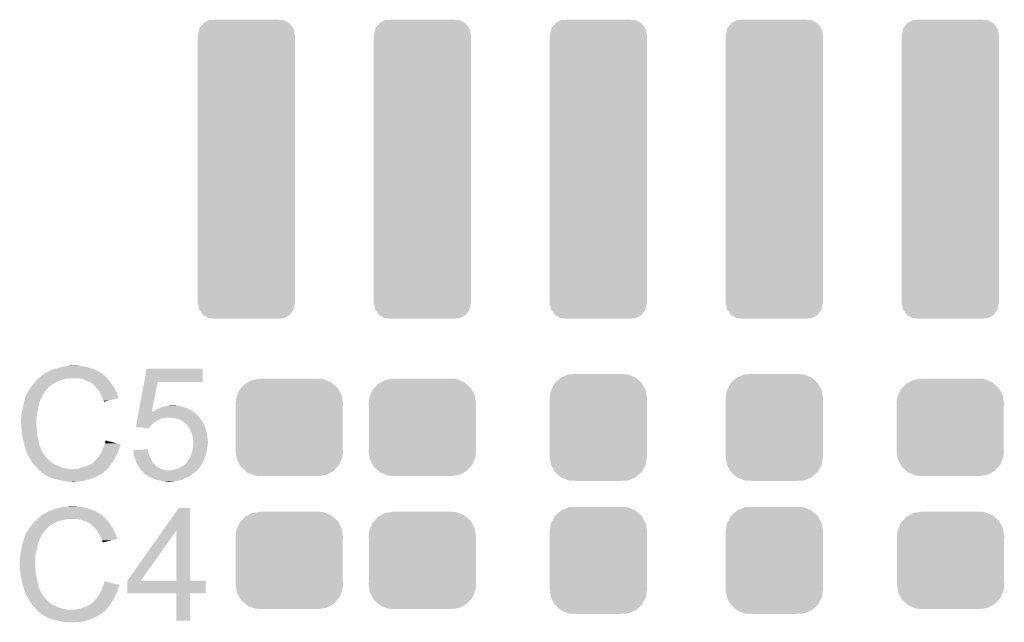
# Model space of a CAD drawing. Extents: x -1.3 to 24.2, y -3.9 to 53.4.
# Tile 19 of 34: x 5.3 to 12.5, y 19.1 to 23.5. Entities that reach past the tile are written whole.
import ezdxf

# ---------------------------------------------------------------- set-up
doc = ezdxf.new("R2010")
doc.units = 0
doc.layers.get('0').update_dxf_attribs({"linetype": 'CONTINUOUS'})
doc.layers.add('HALL_CURRENT_23_CLICK_V101_GTO', color=14, linetype='CONTINUOUS')
doc.layers.add('HALL_CURRENT_23_CLICK_V101_GTS', color=12, linetype='CONTINUOUS')

# ---------------------------------------------------------------- blocks, each defined once
blk = doc.blocks.new('CUSTOM_63')
for points in [[(-0.360486, 0.26887), (-0.34504, 0.286174), (0.357822, 0.26887), (0.348152, 0.286174)], [(-0.34504, 0.286174), (-0.320744, 0.31339), (0.348152, 0.286174), (0.317222, 0.31339)], [(-0.320744, 0.31339), (-0.298526, 0.325596), (0.317222, 0.31339), (0.30335, 0.325596)], [(-0.298526, 0.325596), (-0.268438, 0.342124), (0.30335, 0.325596), (0.2622, 0.342124)], [(-0.268438, 0.342124), (-0.233628, 0.347838), (0.2622, 0.342124), (0.247972, 0.347838)], [(-0.233628, 0.347838), (-0.20955, 0.35179), (0.247972, 0.347838), (0.20955, 0.35179)], [(-0.38735, 0.17526), (-0.383124, 0.213652), (0.38735, 0.17526), (0.380766, 0.213652)], [(-0.383124, 0.213652), (-0.37475, 0.234078), (0.380766, 0.213652), (0.377262, 0.234078)], [(-0.37475, 0.234078), (-0.360486, 0.26887), (0.377262, 0.234078), (0.357822, 0.26887)], [(-0.38608, 0.154124), (-0.38735, 0.17526), (0.38608, 0.154124), (0.38735, 0.17526)], [(-0.38608, -0.154124), (-0.38608, 0.154124), (0.38608, -0.154124), (0.38608, 0.154124)], [(-0.38735, -0.17526), (-0.38608, -0.154124), (0.38735, -0.17526), (0.38608, -0.154124)], [(-0.380764, -0.213652), (-0.38735, -0.17526), (0.383124, -0.213652), (0.38735, -0.17526)], [(-0.377262, -0.234078), (-0.380764, -0.213652), (0.374748, -0.234078), (0.383124, -0.213652)], [(-0.35782, -0.26887), (-0.377262, -0.234078), (0.360486, -0.26887), (0.374748, -0.234078)], [(-0.348152, -0.286174), (-0.35782, -0.26887), (0.345038, -0.286174), (0.360486, -0.26887)], [(-0.31722, -0.31339), (-0.348152, -0.286174), (0.320744, -0.31339), (0.345038, -0.286174)], [(-0.30335, -0.325596), (-0.31722, -0.31339), (0.298524, -0.325596), (0.320744, -0.31339)], [(-0.262198, -0.342124), (-0.30335, -0.325596), (0.268438, -0.342124), (0.298524, -0.325596)], [(-0.247972, -0.347838), (-0.262198, -0.342124), (0.233626, -0.347838), (0.268438, -0.342124)], [(-0.20955, -0.35179), (-0.247972, -0.347838), (0.20955, -0.35179), (0.233626, -0.347838)]]:
    blk.add_solid(points)
blk = doc.blocks.new('CUSTOM_67')
for points in [[(-0.310578, 1.054244), (-0.269296, 1.07641), (0.310386, 1.054244), (0.269478, 1.07641)], [(-0.269296, 1.07641), (-0.269072, 1.07653), (0.269478, 1.07641), (0.267638, 1.07653)], [(-0.269072, 1.07653), (-0.222056, 1.0795), (0.267638, 1.07653), (0.222056, 1.0795)], [(-0.34925, 0.97028), (-0.339114, 1.016306), (0.34925, 0.97028), (0.339204, 1.016306)], [(-0.339114, 1.016306), (-0.339028, 1.016694), (0.339204, 1.016306), (0.338914, 1.016694)], [(-0.339028, 1.016694), (-0.31079, 1.053966), (0.338914, 1.016694), (0.310898, 1.053966)], [(-0.31079, 1.053966), (-0.310578, 1.054244), (0.310898, 1.053966), (0.310386, 1.054244)], [(-0.35052, -0.97028), (-0.35052, 0.97028), (0.35052, -0.97028), (0.35052, 0.97028)], [(-0.339204, -1.016306), (-0.34925, -0.97028), (0.339112, -1.016306), (0.34925, -0.97028)], [(-0.338912, -1.016692), (-0.339204, -1.016306), (0.339028, -1.016692), (0.339112, -1.016306)], [(-0.3109, -1.053964), (-0.338912, -1.016692), (0.310788, -1.053964), (0.339028, -1.016692)], [(-0.310386, -1.054242), (-0.3109, -1.053964), (0.310578, -1.054242), (0.310788, -1.053964)], [(-0.26948, -1.07641), (-0.310386, -1.054242), (0.26929, -1.07641), (0.310578, -1.054242)], [(-0.267668, -1.076528), (-0.26948, -1.07641), (0.269072, -1.076528), (0.26929, -1.07641)], [(-0.222056, -1.0795), (-0.267668, -1.076528), (0.222056, -1.0795), (0.269072, -1.076528)]]:
    blk.add_solid(points)
blk = doc.blocks.new('CUSTOM_68')
for points in [[(-0.312264, 0.321732), (-0.26893, 0.360448), (0.312592, 0.321732), (0.268592, 0.360448)], [(-0.26893, 0.360448), (-0.267216, 0.361152), (0.268592, 0.360448), (0.26779, 0.361152)], [(-0.267216, 0.361152), (-0.213724, 0.383108), (0.26779, 0.361152), (0.21312, 0.383108)], [(-0.213724, 0.383108), (-0.20803, 0.383392), (0.21312, 0.383108), (0.212412, 0.383392)], [(-0.20803, 0.383392), (-0.154122, 0.38608), (0.212412, 0.383392), (0.154132, 0.38608)], [(-0.341452, 0.269636), (-0.313432, 0.320688), (0.341702, 0.269636), (0.313176, 0.320688)], [(-0.313432, 0.320688), (-0.312264, 0.321732), (0.313176, 0.320688), (0.312592, 0.321732)], [(-0.35179, 0.21082), (-0.342144, 0.268372), (0.35179, 0.21082), (0.34192, 0.268372)], [(-0.342144, 0.268372), (-0.341452, 0.269636), (0.34192, 0.268372), (0.341702, 0.269636)], [(-0.35179, 0.20955), (-0.35179, 0.21082), (0.35179, 0.20955), (0.35179, 0.21082)], [(-0.35179, -0.20955), (-0.35179, 0.20955), (0.35179, -0.20955), (0.35179, 0.20955)], [(-0.35179, -0.21082), (-0.35179, -0.20955), (0.35179, -0.21082), (0.35179, -0.20955)], [(-0.34192, -0.268358), (-0.35179, -0.21082), (0.342148, -0.268358), (0.35179, -0.21082)], [(-0.341702, -0.269636), (-0.34192, -0.268358), (0.341446, -0.269636), (0.342148, -0.268358)], [(-0.313184, -0.320676), (-0.341702, -0.269636), (0.31344, -0.320676), (0.341446, -0.269636)], [(-0.312594, -0.321732), (-0.313184, -0.320676), (0.312258, -0.321732), (0.31344, -0.320676)], [(-0.268602, -0.36044), (-0.312594, -0.321732), (0.26894, -0.36044), (0.312258, -0.321732)], [(-0.267792, -0.361154), (-0.268602, -0.36044), (0.2672, -0.361154), (0.26894, -0.36044)], [(-0.213136, -0.383104), (-0.267792, -0.361154), (0.213734, -0.383104), (0.2672, -0.361154)], [(-0.212414, -0.383394), (-0.213136, -0.383104), (0.207926, -0.383394), (0.213734, -0.383104)], [(-0.154122, -0.38608), (-0.212414, -0.383394), (0.154132, -0.38608), (0.207926, -0.383394)]]:
    blk.add_solid(points)

msp = doc.modelspace()

# ---------------------------------------------------------------- linework, layer by layer
at = {"layer": 'HALL_CURRENT_23_CLICK_V101_GTO'}
for points in [[(5.57784, 20.96008), (5.59689, 20.9677), (5.89788, 20.96008), (5.880102, 20.9677)], [(5.59689, 20.9677), (5.603242, 20.97024), (5.880102, 20.9677), (5.871212, 20.97024)], [(5.603242, 20.97024), (5.618482, 20.972782), (5.871212, 20.97024), (5.862314, 20.972782)], [(5.618482, 20.972782), (5.63372, 20.977858), (5.862314, 20.972782), (5.844548, 20.977858)], [(5.63372, 20.977858), (5.633728, 20.97786), (5.844548, 20.977858), (5.84454, 20.97786)], [(5.633728, 20.97786), (5.66674, 20.98548), (5.84454, 20.97786), (5.81406, 20.98548)], [(5.66674, 20.98548), (5.68452, 20.98802), (5.81406, 20.98548), (5.79882, 20.98802)], [(5.68452, 20.98802), (5.7023, 20.99056), (5.79882, 20.98802), (5.786122, 20.99056)], [(5.7023, 20.99056), (5.742938, 20.9931), (5.773422, 20.99056), (5.760718, 20.9931)], [(6.248058, 20.87372), (6.266192, 20.970218), (6.670018, 20.87372), (6.67004, 20.970218)], [(6.266192, 20.970218), (6.266198, 20.97024), (6.67004, 20.970218), (6.266198, 20.97024)], [(5.46862, 20.88388), (5.47624, 20.8915), (5.63372, 20.88388), (5.65912, 20.8915)], [(5.47624, 20.8915), (5.48132, 20.89658), (5.65912, 20.8915), (5.684522, 20.89658)], [(5.48132, 20.89658), (5.48386, 20.89912), (5.684522, 20.89658), (5.707378, 20.89912)], [(5.48386, 20.89912), (5.486398, 20.901658), (5.707378, 20.89912), (5.714998, 20.901658)], [(5.486398, 20.901658), (5.4864, 20.90166), (5.714998, 20.901658), (5.768338, 20.90166)], [(5.4864, 20.90166), (5.492606, 20.906738), (5.980432, 20.90166), (5.976622, 20.906738)], [(5.492606, 20.906738), (5.501922, 20.91436), (5.976622, 20.906738), (5.966462, 20.91436)], [(5.501922, 20.91436), (5.51434, 20.92452), (5.966462, 20.91436), (5.956302, 20.92452)], [(5.51434, 20.92452), (5.52195, 20.929594), (5.956302, 20.92452), (5.951226, 20.929594)], [(5.52195, 20.929594), (5.52196, 20.9296), (5.951226, 20.929594), (5.948686, 20.9296)], [(5.52196, 20.9296), (5.525766, 20.932138), (5.948686, 20.9296), (5.946142, 20.932138)], [(5.525766, 20.932138), (5.544822, 20.94484), (5.946142, 20.932138), (5.92709, 20.94484)], [(5.544822, 20.94484), (5.560054, 20.952458), (5.92709, 20.94484), (5.915662, 20.952458)], [(5.560054, 20.952458), (5.560062, 20.952462), (5.915662, 20.952458), (5.915654, 20.952462)], [(5.560062, 20.952462), (5.570224, 20.955002), (5.915654, 20.952462), (5.909728, 20.955002)], [(5.570224, 20.955002), (5.57784, 20.96008), (5.909728, 20.955002), (5.89788, 20.96008)], [(5.79628, 20.89658), (5.768338, 20.90166), (5.984242, 20.89658), (5.980432, 20.90166)], [(5.81914, 20.88896), (5.79628, 20.89658), (5.989958, 20.88896), (5.984242, 20.89658)], [(5.41782, 20.815304), (5.420362, 20.822922), (5.538654, 20.815304), (5.545184, 20.822922)], [(5.420362, 20.822922), (5.422264, 20.82546), (5.545184, 20.822922), (5.54736, 20.82546)], [(5.422264, 20.82546), (5.43179, 20.83816), (5.54736, 20.82546), (5.56006, 20.83816)], [(5.43179, 20.83816), (5.43941, 20.84832), (5.56006, 20.83816), (5.57276, 20.84832)], [(5.43941, 20.84832), (5.443216, 20.853396), (5.57276, 20.84832), (5.580372, 20.853396)], [(5.443216, 20.853396), (5.44322, 20.8534), (5.580372, 20.853396), (5.580372, 20.8534)], [(5.44322, 20.8534), (5.445234, 20.855918), (5.580372, 20.8534), (5.58038, 20.855918)], [(5.445234, 20.855918), (5.445252, 20.85594), (5.58038, 20.855918), (5.582916, 20.85594)], [(5.445252, 20.85594), (5.457442, 20.871178), (5.582916, 20.85594), (5.605778, 20.871178)], [(5.457442, 20.871178), (5.46354, 20.8788), (5.605778, 20.871178), (5.622544, 20.8788)], [(5.46354, 20.8788), (5.46862, 20.88388), (5.622544, 20.8788), (5.63372, 20.88388)], [(5.825068, 20.88642), (5.81914, 20.88896), (5.991862, 20.88642), (5.989958, 20.88896)], [(5.848774, 20.87626), (5.825068, 20.88642), (6.00202, 20.87626), (5.991862, 20.88642)], [(5.8547, 20.87372), (5.848774, 20.87626), (6.003714, 20.87372), (6.00202, 20.87626)], [(5.864858, 20.86864), (5.8547, 20.87372), (6.0071, 20.86864), (6.003714, 20.87372)], [(5.87248, 20.86356), (5.864858, 20.86864), (6.010488, 20.86356), (6.0071, 20.86864)], [(5.892802, 20.84324), (5.87248, 20.86356), (6.024034, 20.84324), (6.010488, 20.86356)], [(5.903916, 20.830538), (5.892802, 20.84324), (6.0325, 20.830538), (6.024034, 20.84324)], [(5.91058, 20.82292), (5.903916, 20.830538), (6.03631, 20.82292), (6.0325, 20.830538)], [(5.916294, 20.815302), (5.91058, 20.82292), (6.04012, 20.815302), (6.03631, 20.82292)], [(6.207964, 20.66036), (6.248056, 20.873702), (6.302784, 20.66036), (6.344916, 20.873702)], [(6.248056, 20.873702), (6.248058, 20.87372), (6.344916, 20.873702), (6.670018, 20.87372)], [(5.382428, 20.736556), (5.38988, 20.7645), (5.49402, 20.736556), (5.507992, 20.7645)], [(5.38988, 20.7645), (5.40131, 20.78736), (5.507992, 20.7645), (5.519422, 20.78736)], [(5.40131, 20.78736), (5.41147, 20.807678), (5.519422, 20.78736), (5.53212, 20.807678)], [(5.41147, 20.807678), (5.412742, 20.81022), (5.53212, 20.807678), (5.534298, 20.81022)], [(5.412742, 20.81022), (5.41782, 20.815304), (5.534298, 20.81022), (5.538654, 20.815304)], [(5.925818, 20.8026), (5.916294, 20.815302), (6.047378, 20.8026), (6.04012, 20.815302)], [(5.928362, 20.797516), (5.925818, 20.8026), (6.050282, 20.797516), (6.047378, 20.8026)], [(5.938522, 20.777198), (5.928362, 20.797516), (6.055362, 20.777198), (6.050282, 20.797516)], [(5.94614, 20.76196), (5.938522, 20.777198), (6.061056, 20.76196), (6.055362, 20.777198)], [(5.947836, 20.756874), (5.94614, 20.76196), (6.062956, 20.756874), (6.061056, 20.76196)], [(5.95376, 20.739104), (5.947836, 20.756874), (5.990018, 20.739104), (6.062956, 20.756874)], [(5.36448, 20.65528), (5.3721, 20.6883), (5.477254, 20.65528), (5.483858, 20.6883)], [(5.3721, 20.688302), (5.376162, 20.708618), (5.48386, 20.688302), (5.4864, 20.708618)], [(5.3721, 20.6883), (5.3721, 20.688302), (5.483858, 20.6883), (5.48386, 20.688302)], [(5.376162, 20.708618), (5.37921, 20.723858), (5.4864, 20.708618), (5.491478, 20.723858)], [(5.37921, 20.723858), (5.37972, 20.7264), (5.491478, 20.723858), (5.491478, 20.7264)], [(5.37972, 20.7264), (5.380394, 20.728934), (5.491478, 20.7264), (5.49148, 20.728934)], [(5.380394, 20.728934), (5.381072, 20.731474), (5.49148, 20.728934), (5.494014, 20.731474)], [(5.381072, 20.731474), (5.382428, 20.736556), (5.494014, 20.731474), (5.49402, 20.736556)], [(5.958834, 20.734026), (5.95376, 20.739104), (5.969174, 20.734026), (5.990018, 20.739104)], [(5.95884, 20.731508), (5.958834, 20.734026), (5.95884, 20.731508), (5.969174, 20.734026)], [(6.338566, 20.675598), (6.347462, 20.68068), (6.576062, 20.675598), (6.5659, 20.68068)], [(6.347462, 20.68068), (6.353174, 20.68322), (6.5659, 20.68068), (6.56082, 20.68322)], [(6.353174, 20.68322), (6.364602, 20.6883), (6.56082, 20.68322), (6.54558, 20.6883)], [(6.364602, 20.6883), (6.37032, 20.690842), (6.54558, 20.6883), (6.536262, 20.690842)], [(6.37032, 20.690842), (6.387256, 20.695922), (6.536262, 20.690842), (6.51764, 20.695922)], [(6.387256, 20.695922), (6.39572, 20.69846), (6.51764, 20.695922), (6.510024, 20.69846)], [(6.39572, 20.69846), (6.41096, 20.701), (6.510024, 20.69846), (6.502398, 20.701)], [(6.41096, 20.701), (6.4262, 20.70354), (6.502398, 20.701), (6.492242, 20.70354)], [(6.4262, 20.70354), (6.438902, 20.70608), (6.482082, 20.70354), (6.471922, 20.70608)], [(5.3594, 20.612102), (5.36194, 20.624802), (5.47139, 20.612102), (5.472544, 20.624802)], [(5.3594, 20.60956), (5.3594, 20.612102), (5.47116, 20.60956), (5.47139, 20.612102)], [(5.3594, 20.579082), (5.3594, 20.60956), (5.46862, 20.579082), (5.47116, 20.60956)], [(5.36194, 20.640042), (5.36448, 20.65528), (5.474208, 20.640042), (5.477254, 20.65528)], [(5.36194, 20.6375), (5.36194, 20.640042), (5.4737, 20.6375), (5.474208, 20.640042)], [(5.36194, 20.624802), (5.36194, 20.6375), (5.472544, 20.624802), (5.4737, 20.6375)], [(6.196986, 20.60194), (6.198416, 20.609558), (6.355078, 20.60194), (6.370318, 20.609558)], [(6.198416, 20.609558), (6.198894, 20.6121), (6.370318, 20.609558), (6.38556, 20.6121)], [(6.198894, 20.6121), (6.19985, 20.61718), (6.38556, 20.6121), (6.410958, 20.61718)], [(6.19985, 20.61718), (6.201282, 20.6248), (6.64718, 20.61718), (6.639562, 20.6248)], [(6.201282, 20.6248), (6.202234, 20.629866), (6.639562, 20.6248), (6.637026, 20.629866)], [(6.202234, 20.629866), (6.202236, 20.62988), (6.637026, 20.629866), (6.634502, 20.62988)], [(6.202236, 20.62988), (6.202712, 20.632412), (6.634502, 20.62988), (6.63448, 20.632412)], [(6.202712, 20.632412), (6.2051, 20.64512), (6.63448, 20.632412), (6.61924, 20.64512)], [(6.2051, 20.64512), (6.207018, 20.65533), (6.61924, 20.64512), (6.60903, 20.65533)], [(6.207018, 20.65533), (6.207964, 20.66036), (6.301792, 20.65533), (6.306824, 20.66036)], [(6.301792, 20.65533), (6.302282, 20.657818), (6.60903, 20.65533), (6.60654, 20.657818)], [(6.302282, 20.657818), (6.302784, 20.66036), (6.60654, 20.657818), (6.60146, 20.66036)], [(6.306824, 20.66036), (6.31444, 20.6629), (6.60146, 20.66036), (6.596382, 20.6629)], [(6.31444, 20.6629), (6.319518, 20.66544), (6.596382, 20.6629), (6.591302, 20.66544)], [(6.319518, 20.66544), (6.329678, 20.67052), (6.591302, 20.66544), (6.583682, 20.67052)], [(6.329678, 20.67052), (6.338566, 20.675598), (6.583682, 20.67052), (6.576062, 20.675598)], [(6.45668, 20.61464), (6.441438, 20.61718), (6.64972, 20.61464), (6.64718, 20.61718)], [(6.4694, 20.612096), (6.45668, 20.61464), (6.652262, 20.612096), (6.64972, 20.61464)], [(6.482078, 20.60956), (6.4694, 20.612096), (6.653532, 20.60956), (6.652262, 20.612096)], [(6.5024, 20.60194), (6.482078, 20.60956), (6.657342, 20.60194), (6.653532, 20.60956)], [(5.3594, 20.579078), (5.3594, 20.579082), (5.468622, 20.579078), (5.46862, 20.579082)], [(5.360512, 20.561298), (5.3594, 20.579078), (5.468622, 20.561298), (5.468622, 20.579078)], [(5.360988, 20.553676), (5.360512, 20.561298), (5.47116, 20.553676), (5.468622, 20.561298)], [(5.36194, 20.53844), (5.360988, 20.553676), (5.47116, 20.53844), (5.47116, 20.553676)], [(5.362838, 20.530818), (5.36194, 20.53844), (5.47116, 20.530818), (5.47116, 20.53844)], [(6.187444, 20.551162), (6.191258, 20.57146), (6.28906, 20.551162), (6.309358, 20.57146)], [(6.187622, 20.551138), (6.187444, 20.551162), (6.289038, 20.551138), (6.28906, 20.551162)], [(6.281406, 20.538442), (6.187622, 20.551138), (6.281406, 20.538442), (6.289038, 20.551138)], [(6.191258, 20.57146), (6.193166, 20.581616), (6.309358, 20.57146), (6.31698, 20.581616)], [(6.193166, 20.581616), (6.194122, 20.5867), (6.31698, 20.581616), (6.327138, 20.5867)], [(6.194122, 20.5867), (6.195076, 20.591778), (6.327138, 20.5867), (6.334758, 20.591778)], [(6.195076, 20.591778), (6.195552, 20.594314), (6.334758, 20.591778), (6.339826, 20.594314)], [(6.195552, 20.594314), (6.196028, 20.596844), (6.339826, 20.594314), (6.33984, 20.596844)], [(6.196028, 20.596844), (6.196986, 20.60194), (6.33984, 20.596844), (6.355078, 20.60194)], [(6.52018, 20.59432), (6.5024, 20.60194), (6.663058, 20.59432), (6.657342, 20.60194)], [(6.53542, 20.58416), (6.52018, 20.59432), (6.670676, 20.58416), (6.663058, 20.59432)], [(6.538808, 20.58162), (6.53542, 20.58416), (6.67258, 20.58162), (6.670676, 20.58416)], [(6.545578, 20.576542), (6.538808, 20.58162), (6.674612, 20.576542), (6.67258, 20.58162)], [(6.550656, 20.568928), (6.545578, 20.576542), (6.677658, 20.568928), (6.674612, 20.576542)], [(6.553192, 20.56892), (6.550656, 20.568928), (6.67766, 20.56892), (6.677658, 20.568928)], [(6.566536, 20.553678), (6.553192, 20.56892), (6.68528, 20.553678), (6.67766, 20.56892)], [(6.570978, 20.548602), (6.566536, 20.553678), (6.686974, 20.548602), (6.68528, 20.553678)], [(6.575496, 20.53844), (6.570978, 20.548602), (6.69036, 20.53844), (6.686974, 20.548602)], [(6.58114, 20.52574), (6.575496, 20.53844), (6.69399, 20.52574), (6.69036, 20.53844)], [(5.364332, 20.51812), (5.362838, 20.530818), (5.4737, 20.51812), (5.47116, 20.530818)], [(5.36702, 20.49526), (5.364332, 20.51812), (5.47578, 20.49526), (5.4737, 20.51812)], [(5.367746, 20.49018), (5.36702, 20.49526), (5.47624, 20.49018), (5.47578, 20.49526)], [(5.3721, 20.459702), (5.367746, 20.49018), (5.48386, 20.459702), (5.47624, 20.49018)], [(6.5913, 20.505422), (6.58114, 20.52574), (6.699794, 20.505422), (6.69399, 20.52574)], [(6.591866, 20.502878), (6.5913, 20.505422), (6.70052, 20.502878), (6.699794, 20.505422)], [(6.59638, 20.482558), (6.591866, 20.502878), (6.70306, 20.482558), (6.70052, 20.502878)], [(6.59892, 20.462242), (6.59638, 20.482558), (6.7056, 20.462242), (6.70306, 20.482558)], [(5.372102, 20.4597), (5.3721, 20.459702), (5.48386, 20.4597), (5.48386, 20.459702)], [(5.37718, 20.441922), (5.372102, 20.4597), (5.486824, 20.441922), (5.48386, 20.4597)], [(5.379298, 20.429218), (5.37718, 20.441922), (5.488942, 20.429218), (5.486824, 20.441922)], [(5.37972, 20.426682), (5.379298, 20.429218), (5.489788, 20.426682), (5.488942, 20.429218)], [(5.3848, 20.41398), (5.37972, 20.426682), (5.494022, 20.41398), (5.489788, 20.426682)], [(5.38988, 20.398738), (5.3848, 20.41398), (5.4991, 20.398738), (5.494022, 20.41398)], [(5.389882, 20.398736), (5.38988, 20.398738), (5.4991, 20.398736), (5.4991, 20.398738)], [(5.390516, 20.396196), (5.389882, 20.398736), (5.499102, 20.396196), (5.4991, 20.398736)], [(5.394962, 20.37842), (5.390516, 20.396196), (5.507992, 20.37842), (5.499102, 20.396196)], [(5.949948, 20.391118), (5.95376, 20.398742), (6.068058, 20.391118), (6.069964, 20.398742)], [(5.95376, 20.398742), (5.957992, 20.41144), (6.069964, 20.398742), (6.073142, 20.41144)], [(5.957992, 20.41144), (5.95884, 20.41398), (6.073142, 20.41144), (6.073988, 20.41398)], [(5.95884, 20.41398), (5.96029, 20.419058), (6.073988, 20.41398), (6.07568, 20.419058)], [(5.96029, 20.419058), (5.961736, 20.424116), (6.07568, 20.419058), (6.07821, 20.424116)], [(5.961736, 20.424116), (5.96392, 20.43176), (6.07821, 20.424116), (6.04836, 20.43176)], [(5.96392, 20.43176), (5.96902, 20.452076), (6.04836, 20.43176), (5.96902, 20.452076)], [(6.597072, 20.391118), (6.59892, 20.40128), (6.70306, 20.391118), (6.70306, 20.40128)], [(6.601458, 20.454622), (6.59892, 20.462242), (6.706552, 20.454622), (6.7056, 20.462242)], [(6.59892, 20.40128), (6.599342, 20.403818), (6.70306, 20.40128), (6.70306, 20.403818)], [(6.599342, 20.403818), (6.601036, 20.413978), (6.70306, 20.403818), (6.7056, 20.413978)], [(6.601036, 20.413978), (6.60146, 20.416522), (6.7056, 20.413978), (6.7056, 20.416522)], [(6.60146, 20.441918), (6.601458, 20.454622), (6.70814, 20.441918), (6.706552, 20.454622)], [(6.60146, 20.431758), (6.60146, 20.441918), (6.708138, 20.431758), (6.70814, 20.441918)], [(6.60146, 20.424136), (6.60146, 20.431758), (6.7056, 20.424136), (6.708138, 20.431758)], [(6.60146, 20.416522), (6.60146, 20.424136), (6.7056, 20.416522), (6.7056, 20.424136)], [(5.3975, 20.370802), (5.394962, 20.37842), (5.5118, 20.370802), (5.507992, 20.37842)], [(5.397502, 20.370798), (5.3975, 20.370802), (5.511802, 20.370798), (5.5118, 20.370802)], [(5.400038, 20.365724), (5.397502, 20.370798), (5.515186, 20.365724), (5.511802, 20.370798)], [(5.402574, 20.363186), (5.400038, 20.365724), (5.516878, 20.363186), (5.515186, 20.365724)], [(5.40258, 20.360644), (5.402574, 20.363186), (5.518572, 20.360644), (5.516878, 20.363186)], [(5.405122, 20.35556), (5.40258, 20.360644), (5.52196, 20.35556), (5.518572, 20.360644)], [(5.414012, 20.33778), (5.405122, 20.35556), (5.53466, 20.33778), (5.52196, 20.35556)], [(5.42036, 20.32508), (5.414012, 20.33778), (5.545772, 20.32508), (5.53466, 20.33778)], [(5.424806, 20.31746), (5.42036, 20.32508), (5.552438, 20.31746), (5.545772, 20.32508)], [(5.905502, 20.320002), (5.913122, 20.325086), (6.033868, 20.320002), (6.036606, 20.325086)], [(5.913122, 20.325086), (5.918202, 20.33524), (6.036606, 20.325086), (6.042074, 20.33524)], [(5.918202, 20.33524), (5.925822, 20.345402), (6.042074, 20.33524), (6.047546, 20.345402)], [(5.925822, 20.345402), (5.928866, 20.350478), (6.047546, 20.345402), (6.05028, 20.350478)], [(5.928866, 20.350478), (5.93344, 20.3581), (6.05028, 20.350478), (6.05282, 20.3581)], [(5.93344, 20.3581), (5.939152, 20.36572), (6.05282, 20.3581), (6.05536, 20.36572)], [(5.939152, 20.36572), (5.94106, 20.368262), (6.05536, 20.36572), (6.056884, 20.368262)], [(5.94106, 20.368262), (5.944444, 20.378418), (6.056884, 20.368262), (6.06298, 20.378418)], [(5.944444, 20.378418), (5.94614, 20.3835), (6.06298, 20.378418), (6.06501, 20.3835)], [(5.94614, 20.3835), (5.949948, 20.391118), (6.06501, 20.3835), (6.068058, 20.391118)], [(6.16968, 20.38096), (6.2738, 20.388556), (6.273802, 20.38096), (6.2738, 20.388556)], [(6.169682, 20.380956), (6.16968, 20.38096), (6.273802, 20.380956), (6.273802, 20.38096)], [(6.170312, 20.375878), (6.169682, 20.380956), (6.27634, 20.375878), (6.273802, 20.380956)], [(6.171886, 20.36318), (6.170312, 20.375878), (6.27888, 20.36318), (6.27634, 20.375878)], [(6.1722, 20.36064), (6.171886, 20.36318), (6.279606, 20.36064), (6.27888, 20.36318)], [(6.174378, 20.345398), (6.1722, 20.36064), (6.28396, 20.345398), (6.279606, 20.36064)], [(6.17474, 20.342862), (6.174378, 20.345398), (6.285048, 20.342862), (6.28396, 20.345398)], [(6.17943, 20.32762), (6.17474, 20.342862), (6.29158, 20.32762), (6.285048, 20.342862)], [(6.184898, 20.309842), (6.17943, 20.32762), (6.30047, 20.309842), (6.29158, 20.32762)], [(6.57013, 20.31492), (6.5786, 20.32762), (6.6802, 20.31492), (6.685084, 20.32762)], [(6.5786, 20.32762), (6.58622, 20.347938), (6.685084, 20.32762), (6.692898, 20.347938)], [(6.58622, 20.347938), (6.59384, 20.37334), (6.692898, 20.347938), (6.699248, 20.37334)], [(6.59384, 20.37334), (6.594762, 20.37842), (6.699248, 20.37334), (6.70052, 20.37842)], [(6.594762, 20.37842), (6.597072, 20.391118), (6.70052, 20.37842), (6.70306, 20.391118)], [(5.435176, 20.29968), (5.424806, 20.31746), (5.570222, 20.29968), (5.552438, 20.31746)], [(5.438138, 20.294602), (5.435176, 20.29968), (5.576752, 20.294602), (5.570222, 20.29968)], [(5.448532, 20.2819), (5.438138, 20.294602), (5.593084, 20.2819), (5.576752, 20.294602)], [(5.448534, 20.281898), (5.448532, 20.2819), (5.595624, 20.281898), (5.593084, 20.2819)], [(5.454766, 20.27428), (5.448534, 20.281898), (5.610862, 20.27428), (5.595624, 20.281898)], [(5.456844, 20.27174), (5.454766, 20.27428), (5.61848, 20.27174), (5.610862, 20.27428)], [(5.461, 20.26666), (5.456844, 20.27174), (5.62864, 20.26666), (5.61848, 20.27174)], [(5.46354, 20.26412), (5.461, 20.26666), (5.63372, 20.26412), (5.62864, 20.26666)], [(5.47116, 20.2565), (5.46354, 20.26412), (5.654042, 20.2565), (5.63372, 20.26412)], [(5.481318, 20.24634), (5.47116, 20.2565), (5.704838, 20.24634), (5.654042, 20.2565)], [(5.763262, 20.24634), (5.783578, 20.25142), (5.9817, 20.24634), (5.98678, 20.25142)], [(5.783578, 20.25142), (5.783584, 20.251422), (5.98678, 20.25142), (5.986782, 20.251422)], [(5.783584, 20.251422), (5.83438, 20.26666), (5.986782, 20.251422), (5.99948, 20.26666)], [(5.83438, 20.26666), (5.859778, 20.27936), (5.99948, 20.26666), (6.00855, 20.27936)], [(5.859778, 20.27936), (5.868248, 20.284442), (6.00855, 20.27936), (6.012182, 20.284442)], [(5.868248, 20.284442), (5.87248, 20.28698), (6.012182, 20.284442), (6.013742, 20.28698)], [(5.87248, 20.28698), (5.88518, 20.297148), (6.013742, 20.28698), (6.02, 20.297148)], [(5.88518, 20.297148), (5.885194, 20.299686), (6.02, 20.297148), (6.021562, 20.299686)], [(5.885194, 20.299686), (5.89026, 20.302222), (6.021562, 20.299686), (6.023122, 20.302222)], [(5.89026, 20.302222), (5.90042, 20.31238), (6.023122, 20.302222), (6.029372, 20.31238)], [(5.90042, 20.31238), (5.903806, 20.31746), (6.029372, 20.31238), (6.0325, 20.31746)], [(5.903806, 20.31746), (5.905502, 20.320002), (6.0325, 20.31746), (6.033868, 20.320002)], [(6.186054, 20.307302), (6.184898, 20.309842), (6.30174, 20.307302), (6.30047, 20.309842)], [(6.194138, 20.28952), (6.186054, 20.307302), (6.311902, 20.28952), (6.30174, 20.307302)], [(6.1976, 20.281902), (6.194138, 20.28952), (6.31952, 20.281902), (6.311902, 20.28952)], [(6.203698, 20.271736), (6.1976, 20.281902), (6.329682, 20.271736), (6.31952, 20.281902)], [(6.205218, 20.269202), (6.203698, 20.271736), (6.330952, 20.269202), (6.329682, 20.271736)], [(6.207126, 20.266658), (6.205218, 20.269202), (6.332226, 20.266658), (6.330952, 20.269202)], [(6.210934, 20.26158), (6.207126, 20.266658), (6.342378, 20.26158), (6.332226, 20.266658)], [(6.212838, 20.25904), (6.210934, 20.26158), (6.346612, 20.25904), (6.342378, 20.26158)], [(6.21538, 20.25396), (6.212838, 20.25904), (6.35508, 20.25396), (6.346612, 20.25904)], [(6.21792, 20.248882), (6.21538, 20.25396), (6.365236, 20.248882), (6.35508, 20.25396)], [(6.492242, 20.24888), (6.497312, 20.251416), (6.640826, 20.24888), (6.642098, 20.251416)], [(6.497312, 20.251416), (6.512558, 20.25904), (6.642098, 20.251416), (6.648448, 20.25904)], [(6.512558, 20.25904), (6.524752, 20.266662), (6.648448, 20.25904), (6.6548, 20.266662)], [(6.524752, 20.266662), (6.532878, 20.27174), (6.6548, 20.266662), (6.6577, 20.27174)], [(6.532878, 20.27174), (6.543042, 20.279362), (6.6577, 20.27174), (6.662056, 20.279362)], [(6.543042, 20.279362), (6.546852, 20.284442), (6.662056, 20.279362), (6.66496, 20.284442)], [(6.546852, 20.284442), (6.550662, 20.28952), (6.66496, 20.284442), (6.667498, 20.28952)], [(6.550662, 20.28952), (6.560822, 20.299682), (6.667498, 20.28952), (6.67258, 20.299682)], [(6.560822, 20.299682), (6.568438, 20.31238), (6.67258, 20.299682), (6.678928, 20.31238)], [(6.568438, 20.31238), (6.57013, 20.31492), (6.678928, 20.31238), (6.6802, 20.31492)], [(5.483224, 20.2438), (5.481318, 20.24634), (5.730238, 20.2438), (5.704838, 20.24634)], [(5.488938, 20.236182), (5.483224, 20.2438), (5.971542, 20.236182), (5.97916, 20.2438)], [(5.488942, 20.23618), (5.488938, 20.236182), (5.97154, 20.23618), (5.971542, 20.236182)], [(5.499098, 20.22856), (5.488942, 20.23618), (5.962394, 20.22856), (5.97154, 20.23618)], [(5.504178, 20.223482), (5.499098, 20.22856), (5.956302, 20.223482), (5.962394, 20.22856)], [(5.506718, 20.220942), (5.504178, 20.223482), (5.95376, 20.220942), (5.956302, 20.223482)], [(5.510534, 20.218398), (5.506718, 20.220942), (5.951216, 20.218398), (5.95376, 20.220942)], [(5.514338, 20.215862), (5.510534, 20.218398), (5.946144, 20.215862), (5.951216, 20.218398)], [(5.519416, 20.213322), (5.514338, 20.215862), (5.941066, 20.213322), (5.946144, 20.215862)], [(5.519422, 20.213318), (5.519416, 20.213322), (5.94106, 20.213318), (5.941066, 20.213322)], [(5.524494, 20.208246), (5.519422, 20.213318), (5.934294, 20.208246), (5.94106, 20.213318)], [(5.527018, 20.20824), (5.524494, 20.208246), (5.934286, 20.20824), (5.934294, 20.208246)], [(5.52704, 20.205716), (5.527018, 20.20824), (5.930918, 20.205716), (5.934286, 20.20824)], [(5.527078, 20.2057), (5.52704, 20.205716), (5.930898, 20.2057), (5.930918, 20.205716)], [(5.538906, 20.20062), (5.527078, 20.2057), (5.92074, 20.20062), (5.930898, 20.2057)], [(5.54482, 20.19808), (5.538906, 20.20062), (5.914388, 20.19808), (5.92074, 20.20062)], [(5.548632, 20.19554), (5.54482, 20.19808), (5.908038, 20.19554), (5.914388, 20.19808)], [(5.560058, 20.187922), (5.548632, 20.19554), (5.895342, 20.187922), (5.908038, 20.19554)], [(5.560064, 20.18792), (5.560058, 20.187922), (5.89534, 20.18792), (5.895342, 20.187922)], [(5.57429, 20.18284), (5.560064, 20.18792), (5.8801, 20.18284), (5.89534, 20.18792)], [(5.59562, 20.175222), (5.57429, 20.18284), (5.864864, 20.175222), (5.8801, 20.18284)], [(5.730238, 20.2438), (5.740404, 20.243802), (5.97916, 20.2438), (5.979162, 20.243802)], [(5.740404, 20.243802), (5.745484, 20.24634), (5.979162, 20.243802), (5.9817, 20.24634)], [(6.219828, 20.246338), (6.21792, 20.248882), (6.370322, 20.246338), (6.365236, 20.248882)], [(6.223636, 20.24126), (6.219828, 20.246338), (6.3881, 20.24126), (6.370322, 20.246338)], [(6.22554, 20.23872), (6.223636, 20.24126), (6.398262, 20.23872), (6.3881, 20.24126)], [(6.227234, 20.23618), (6.22554, 20.23872), (6.408422, 20.23618), (6.398262, 20.23872)], [(6.227236, 20.236178), (6.227234, 20.23618), (6.629398, 20.236178), (6.629398, 20.23618)], [(6.230618, 20.231102), (6.227236, 20.236178), (6.62432, 20.231102), (6.629398, 20.236178)], [(6.23443, 20.22856), (6.230618, 20.231102), (6.621778, 20.22856), (6.62432, 20.231102)], [(6.238236, 20.22602), (6.23443, 20.22856), (6.618392, 20.22602), (6.621778, 20.22856)], [(6.24078, 20.220938), (6.238236, 20.22602), (6.611618, 20.220938), (6.618392, 20.22602)], [(6.243314, 20.215874), (6.24078, 20.220938), (6.603176, 20.215874), (6.611618, 20.220938)], [(6.245854, 20.21586), (6.243314, 20.215874), (6.603152, 20.21586), (6.603176, 20.215874)], [(6.2484, 20.21332), (6.245854, 20.21586), (6.59892, 20.21332), (6.603152, 20.21586)], [(6.2611, 20.20316), (6.2484, 20.21332), (6.586218, 20.20316), (6.59892, 20.21332)], [(6.276338, 20.19554), (6.2611, 20.20316), (6.576692, 20.19554), (6.586218, 20.20316)], [(6.28015, 20.193), (6.276338, 20.19554), (6.573518, 20.193), (6.576692, 20.19554)], [(6.291576, 20.185382), (6.28015, 20.193), (6.555742, 20.185382), (6.573518, 20.193)], [(6.306818, 20.1803), (6.291576, 20.185382), (6.543884, 20.1803), (6.555742, 20.185382)], [(6.312408, 20.17776), (6.306818, 20.1803), (6.537958, 20.17776), (6.543884, 20.1803)], [(6.441442, 20.23618), (6.456682, 20.238722), (6.629398, 20.23618), (6.631094, 20.238722)], [(6.456682, 20.238722), (6.471912, 20.243796), (6.631094, 20.238722), (6.63448, 20.243796)], [(6.471912, 20.243796), (6.47192, 20.243798), (6.63448, 20.243796), (6.634482, 20.243798)], [(6.47192, 20.243798), (6.482076, 20.246338), (6.634482, 20.243798), (6.639554, 20.246338)], [(6.482076, 20.246338), (6.492242, 20.24888), (6.639554, 20.246338), (6.640826, 20.24888)], [(5.59564, 20.175218), (5.59562, 20.175222), (5.864858, 20.175218), (5.864864, 20.175222)], [(5.61933, 20.17014), (5.59564, 20.175218), (5.84708, 20.17014), (5.864858, 20.175218)], [(5.63118, 20.1676), (5.61933, 20.17014), (5.836918, 20.1676), (5.84708, 20.17014)], [(5.664202, 20.15998), (5.63118, 20.1676), (5.806438, 20.15998), (5.836918, 20.1676)], [(5.68198, 20.15744), (5.664202, 20.15998), (5.78612, 20.15744), (5.806438, 20.15998)], [(5.694678, 20.1549), (5.68198, 20.15744), (5.763258, 20.1549), (5.78612, 20.15744)], [(5.727698, 20.15236), (5.717538, 20.1549), (5.740398, 20.15236), (5.763258, 20.1549)], [(6.334758, 20.167602), (6.312408, 20.17776), (6.520182, 20.167602), (6.537958, 20.17776)], [(6.334782, 20.167598), (6.334758, 20.167602), (6.520176, 20.167598), (6.520182, 20.167602)], [(6.365238, 20.16252), (6.334782, 20.167598), (6.49986, 20.16252), (6.520176, 20.167598)], [(6.377936, 20.157442), (6.365238, 20.16252), (6.477006, 20.157442), (6.49986, 20.16252)], [(6.390638, 20.15744), (6.377936, 20.157442), (6.476998, 20.15744), (6.477006, 20.157442)], [(6.400798, 20.1549), (6.390638, 20.15744), (6.45414, 20.1549), (6.476998, 20.15744)], [(6.418578, 20.152362), (6.410956, 20.1549), (6.42876, 20.152362), (6.45414, 20.1549)], [(6.428742, 20.15236), (6.418578, 20.152362), (6.428742, 20.15236), (6.42876, 20.152362)], [(5.62356, 19.96186), (5.65658, 19.96948), (5.83692, 19.96186), (5.80391, 19.96948)], [(5.65658, 19.96948), (5.656594, 19.969482), (5.80391, 19.96948), (5.8039, 19.969482)], [(5.656594, 19.969482), (5.694664, 19.974558), (5.8039, 19.969482), (5.788662, 19.974558)], [(5.694664, 19.974558), (5.69468, 19.97456), (5.788662, 19.974558), (5.763262, 19.97456)], [(5.69468, 19.97456), (5.732778, 19.9771), (5.763262, 19.97456), (5.753098, 19.9771)], [(5.482446, 19.890738), (5.491758, 19.898358), (5.96646, 19.890738), (5.958842, 19.898358)], [(5.491758, 19.898358), (5.497968, 19.903438), (5.958842, 19.898358), (5.951222, 19.903438)], [(5.497968, 19.903438), (5.50418, 19.90852), (5.951222, 19.903438), (5.947832, 19.90852)], [(5.50418, 19.90852), (5.507984, 19.911056), (5.947832, 19.90852), (5.94614, 19.911056)], [(5.507984, 19.911056), (5.511796, 19.913598), (5.94614, 19.911056), (5.941064, 19.913598)], [(5.511796, 19.913598), (5.5118, 19.9136), (5.941064, 19.913598), (5.938542, 19.9136)], [(5.5118, 19.9136), (5.515592, 19.916128), (5.938542, 19.9136), (5.938518, 19.916128)], [(5.515592, 19.916128), (5.530856, 19.926302), (5.938518, 19.916128), (5.920738, 19.926302)], [(5.530856, 19.926302), (5.534664, 19.92884), (5.920738, 19.926302), (5.916932, 19.92884)], [(5.534664, 19.92884), (5.537206, 19.928846), (5.916932, 19.92884), (5.916922, 19.928846)], [(5.537206, 19.928846), (5.539744, 19.931382), (5.916922, 19.928846), (5.913118, 19.931382)], [(5.539744, 19.931382), (5.549894, 19.936458), (5.913118, 19.931382), (5.905502, 19.936458)], [(5.549894, 19.936458), (5.560062, 19.941542), (5.905502, 19.936458), (5.893642, 19.941542)], [(5.560062, 19.941542), (5.570222, 19.94408), (5.893642, 19.941542), (5.88772, 19.94408)], [(5.570222, 19.94408), (5.580382, 19.94916), (5.88772, 19.94408), (5.87756, 19.94916)], [(5.580382, 19.94916), (5.588, 19.9517), (5.87756, 19.94916), (5.87248, 19.9517)], [(5.588, 19.9517), (5.59562, 19.95424), (5.87248, 19.9517), (5.86359, 19.95424)], [(5.59562, 19.95424), (5.608322, 19.95932), (5.86359, 19.95424), (5.84581, 19.95932)], [(5.608322, 19.95932), (5.62356, 19.96186), (5.84581, 19.95932), (5.83692, 19.96186)], [(6.38263, 19.801784), (6.497314, 19.964378), (6.578608, 19.801784), (6.5786, 19.964378)], [(6.497314, 19.964378), (6.49733, 19.9644), (6.5786, 19.964378), (6.49733, 19.9644)], [(5.417822, 19.81708), (5.429248, 19.832318), (5.54736, 19.81708), (5.562598, 19.832318)], [(5.429248, 19.832318), (5.43306, 19.8374), (5.562598, 19.832318), (5.57022, 19.8374)], [(5.43306, 19.8374), (5.43509, 19.839938), (5.57022, 19.8374), (5.572758, 19.839938)], [(5.43509, 19.839938), (5.447284, 19.85518), (5.572758, 19.839938), (5.59816, 19.85518)], [(5.447284, 19.85518), (5.45338, 19.8628), (5.59816, 19.85518), (5.614924, 19.8628)], [(5.45338, 19.8628), (5.45846, 19.86788), (5.614924, 19.8628), (5.6261, 19.86788)], [(5.45846, 19.86788), (5.46608, 19.8755), (5.6261, 19.86788), (5.651502, 19.8755)], [(5.46608, 19.8755), (5.47116, 19.88058), (5.651502, 19.8755), (5.67436, 19.88058)], [(5.47116, 19.88058), (5.4737, 19.88312), (5.67436, 19.88058), (5.697218, 19.88312)], [(5.4737, 19.88312), (5.47624, 19.88566), (5.697218, 19.88312), (5.707378, 19.88566)], [(5.47624, 19.88566), (5.482446, 19.890738), (5.970272, 19.88566), (5.96646, 19.890738)], [(5.786118, 19.88058), (5.760718, 19.88566), (5.974082, 19.88058), (5.970272, 19.88566)], [(5.808982, 19.87296), (5.786118, 19.88058), (5.981702, 19.87296), (5.974082, 19.88058)], [(5.829298, 19.867882), (5.808982, 19.87296), (5.986778, 19.867882), (5.981702, 19.87296)], [(5.840738, 19.860256), (5.829298, 19.867882), (5.994402, 19.860256), (5.986778, 19.867882)], [(5.844538, 19.857722), (5.840738, 19.860256), (5.99567, 19.857722), (5.994402, 19.860256)], [(5.857236, 19.85264), (5.844538, 19.857722), (5.99821, 19.85264), (5.99567, 19.857722)], [(5.864858, 19.84502), (5.857236, 19.85264), (6.00202, 19.84502), (5.99821, 19.85264)], [(5.86486, 19.845018), (5.864858, 19.84502), (6.002022, 19.845018), (6.00202, 19.84502)], [(5.879376, 19.83232), (5.86486, 19.845018), (6.01218, 19.83232), (6.002022, 19.845018)], [(5.88518, 19.827242), (5.879376, 19.83232), (6.015566, 19.827242), (6.01218, 19.83232)], [(5.894072, 19.81708), (5.88518, 19.827242), (6.02234, 19.81708), (6.015566, 19.827242)], [(5.38226, 19.748498), (5.392056, 19.771358), (5.497828, 19.748498), (5.50926, 19.771358)], [(5.392056, 19.771358), (5.397502, 19.78406), (5.50926, 19.771358), (5.518784, 19.78406)], [(5.397502, 19.78406), (5.40004, 19.786606), (5.518784, 19.78406), (5.520692, 19.786606)], [(5.40004, 19.786606), (5.400042, 19.789144), (5.520692, 19.786606), (5.522596, 19.789144)], [(5.400042, 19.789144), (5.401312, 19.791682), (5.522596, 19.789144), (5.5245, 19.791682)], [(5.401312, 19.791682), (5.402582, 19.79422), (5.5245, 19.791682), (5.526674, 19.79422)], [(5.402582, 19.79422), (5.40766, 19.7993), (5.526674, 19.79422), (5.53103, 19.7993)], [(5.40766, 19.7993), (5.41274, 19.806922), (5.53103, 19.7993), (5.537564, 19.806922)], [(5.41274, 19.806922), (5.414008, 19.80946), (5.537564, 19.806922), (5.53974, 19.80946)], [(5.414008, 19.80946), (5.417822, 19.81708), (5.53974, 19.80946), (5.54736, 19.81708)], [(5.90296, 19.806922), (5.894072, 19.81708), (6.026694, 19.806922), (6.02234, 19.81708)], [(5.907726, 19.799298), (5.90296, 19.806922), (6.02996, 19.799298), (6.026694, 19.806922)], [(5.918836, 19.78152), (5.907726, 19.799298), (6.04012, 19.78152), (6.02996, 19.799298)], [(5.928358, 19.766282), (5.918836, 19.78152), (6.045826, 19.766282), (6.04012, 19.78152)], [(5.93598, 19.74596), (5.928358, 19.766282), (6.053434, 19.74596), (6.045826, 19.766282)], [(6.126504, 19.438656), (6.38263, 19.801784), (6.223024, 19.438656), (6.479504, 19.801784)], [(6.479518, 19.43862), (6.479504, 19.801784), (6.578622, 19.43862), (6.578608, 19.801784)], [(5.36194, 19.672302), (5.366004, 19.692618), (5.4737, 19.672302), (5.47624, 19.692618)], [(5.366004, 19.692618), (5.369052, 19.707858), (5.47624, 19.692618), (5.48132, 19.707858)], [(5.369052, 19.707858), (5.369562, 19.7104), (5.48132, 19.707858), (5.48259, 19.7104)], [(5.369562, 19.7104), (5.370406, 19.712936), (5.48259, 19.7104), (5.483858, 19.712936)], [(5.370406, 19.712936), (5.371252, 19.715474), (5.483858, 19.712936), (5.48386, 19.715474)], [(5.371252, 19.715474), (5.372098, 19.718014), (5.48386, 19.715474), (5.486394, 19.718014)], [(5.372098, 19.718014), (5.372946, 19.720556), (5.486394, 19.718014), (5.4864, 19.720556)], [(5.372946, 19.720556), (5.381414, 19.74596), (5.4864, 19.720556), (5.49656, 19.74596)], [(5.381414, 19.74596), (5.38226, 19.748498), (5.49656, 19.74596), (5.497828, 19.748498)], [(5.939372, 19.740874), (5.93598, 19.74596), (6.055336, 19.740874), (6.053434, 19.74596)], [(5.941058, 19.738344), (5.939372, 19.740874), (6.044698, 19.738344), (6.055336, 19.740874)], [(5.9436, 19.730722), (5.941058, 19.738344), (6.01265, 19.730722), (6.044698, 19.738344)], [(5.948678, 19.720564), (5.9436, 19.730722), (5.969938, 19.720564), (6.01265, 19.730722)], [(5.94868, 19.715508), (5.948678, 19.720564), (5.94868, 19.715508), (5.969938, 19.720564)], [(5.35178, 19.608802), (5.353896, 19.621502), (5.462384, 19.608802), (5.46354, 19.621502)], [(5.353896, 19.621502), (5.35686, 19.63928), (5.46354, 19.621502), (5.466772, 19.63928)], [(5.35686, 19.63928), (5.358422, 19.64944), (5.466772, 19.63928), (5.46862, 19.64944)], [(5.358422, 19.64944), (5.36194, 19.6723), (5.46862, 19.64944), (5.473698, 19.6723)], [(5.36194, 19.6723), (5.36194, 19.672302), (5.473698, 19.6723), (5.4737, 19.672302)], [(5.34924, 19.575782), (5.35178, 19.585942), (5.461, 19.575782), (5.461, 19.585942)], [(5.34924, 19.563078), (5.34924, 19.575782), (5.461, 19.563078), (5.461, 19.575782)], [(5.351464, 19.527518), (5.34924, 19.563078), (5.461, 19.527518), (5.461, 19.563078)], [(5.35178, 19.593562), (5.35178, 19.608802), (5.461, 19.593562), (5.462384, 19.608802)], [(5.35178, 19.585942), (5.35178, 19.593562), (5.461, 19.585942), (5.461, 19.593562)], [(5.35178, 19.52244), (5.351464, 19.527518), (5.462016, 19.52244), (5.461, 19.527518)], [(5.352734, 19.514818), (5.35178, 19.52244), (5.46354, 19.514818), (5.462016, 19.52244)], [(5.354322, 19.502118), (5.352734, 19.514818), (5.46354, 19.502118), (5.46354, 19.514818)], [(5.35686, 19.4818), (5.354322, 19.502118), (5.467236, 19.4818), (5.46354, 19.502118)], [(5.358384, 19.47418), (5.35686, 19.4818), (5.46862, 19.47418), (5.467236, 19.4818)], [(5.36448, 19.4437), (5.358384, 19.47418), (5.4737, 19.4437), (5.46862, 19.47418)], [(5.36448, 19.443698), (5.36448, 19.4437), (5.473702, 19.443698), (5.4737, 19.4437)], [(5.36702, 19.425922), (5.36448, 19.443698), (5.478146, 19.425922), (5.473702, 19.443698)], [(5.372098, 19.41068), (5.36702, 19.425922), (5.481958, 19.41068), (5.478146, 19.425922)], [(5.37464, 19.397982), (5.372098, 19.41068), (5.485134, 19.397982), (5.481958, 19.41068)], [(5.949042, 19.395436), (5.951222, 19.40052), (6.065518, 19.395436), (6.067212, 19.40052)], [(5.951222, 19.40052), (5.951948, 19.403058), (6.067212, 19.40052), (6.068058, 19.403058)], [(5.951948, 19.403058), (5.953398, 19.408122), (6.068058, 19.403058), (6.06806, 19.408122)], [(5.953398, 19.408122), (5.961402, 19.436076), (6.06806, 19.408122), (5.961402, 19.436076)], [(6.12648, 19.347202), (6.126482, 19.438598), (6.690338, 19.347202), (6.69036, 19.438598)], [(6.126482, 19.43862), (6.126484, 19.438626), (6.479518, 19.43862), (6.43677, 19.438626)], [(6.126482, 19.438598), (6.126482, 19.43862), (6.69036, 19.438598), (6.578622, 19.43862)], [(6.126484, 19.438626), (6.126504, 19.438656), (6.43677, 19.438626), (6.223024, 19.438656)], [(5.379718, 19.385282), (5.37464, 19.397982), (5.488308, 19.385282), (5.485134, 19.397982)], [(5.380228, 19.382738), (5.379718, 19.385282), (5.488944, 19.382738), (5.488308, 19.385282)], [(5.380736, 19.380196), (5.380228, 19.382738), (5.491482, 19.380196), (5.488944, 19.382738)], [(5.38226, 19.37258), (5.380736, 19.380196), (5.49529, 19.37258), (5.491482, 19.380196)], [(5.382896, 19.37004), (5.38226, 19.37258), (5.49656, 19.37004), (5.49529, 19.37258)], [(5.384798, 19.362426), (5.382896, 19.37004), (5.499608, 19.362426), (5.49656, 19.37004)], [(5.389874, 19.357346), (5.384798, 19.362426), (5.50164, 19.357346), (5.499608, 19.362426)], [(5.389876, 19.357338), (5.389874, 19.357346), (5.501642, 19.357338), (5.50164, 19.357346)], [(5.38988, 19.349726), (5.389876, 19.357338), (5.50708, 19.349726), (5.501642, 19.357338)], [(5.392414, 19.347186), (5.38988, 19.349726), (5.508894, 19.347186), (5.50708, 19.349726)], [(5.39242, 19.344646), (5.392414, 19.347186), (5.510708, 19.344646), (5.508894, 19.347186)], [(5.404732, 19.32178), (5.39242, 19.344646), (5.52704, 19.32178), (5.510708, 19.344646)], [(5.90804, 19.31924), (5.915662, 19.329402), (6.033084, 19.31924), (6.037776, 19.329402)], [(5.915662, 19.329402), (5.918708, 19.33448), (6.037776, 19.329402), (6.04012, 19.33448)], [(5.918708, 19.33448), (5.927852, 19.34972), (6.04012, 19.33448), (6.04774, 19.34972)], [(5.927852, 19.34972), (5.93852, 19.3675), (6.04774, 19.34972), (6.05485, 19.3675)], [(5.93852, 19.3675), (5.941058, 19.375118), (6.05485, 19.3675), (6.057898, 19.375118)], [(5.941058, 19.375118), (5.9436, 19.382738), (6.057898, 19.375118), (6.059422, 19.382738)], [(5.9436, 19.382738), (5.945776, 19.387818), (6.059422, 19.382738), (6.060438, 19.387818)], [(5.945776, 19.387818), (5.949042, 19.395436), (6.060438, 19.387818), (6.065518, 19.395436)], [(6.479518, 19.34718), (6.12648, 19.347202), (6.690338, 19.34718), (6.690338, 19.347202)], [(6.47952, 19.347158), (6.479518, 19.34718), (6.5786, 19.347158), (6.690338, 19.34718)], [(6.47954, 19.151622), (6.47952, 19.347158), (6.578578, 19.151622), (6.5786, 19.347158)], [(5.4102, 19.31162), (5.404732, 19.32178), (5.53466, 19.31162), (5.52704, 19.32178)], [(5.416454, 19.301458), (5.4102, 19.31162), (5.54228, 19.301458), (5.53466, 19.31162)], [(5.43052, 19.2786), (5.416454, 19.301458), (5.56841, 19.2786), (5.54228, 19.301458)], [(5.439758, 19.2659), (5.43052, 19.2786), (5.582926, 19.2659), (5.56841, 19.2786)], [(5.439762, 19.265894), (5.439758, 19.2659), (5.588006, 19.265894), (5.582926, 19.2659)], [(5.441606, 19.263358), (5.439762, 19.265894), (5.590544, 19.263358), (5.588006, 19.265894)], [(5.4453, 19.25828), (5.441606, 19.263358), (5.600702, 19.25828), (5.590544, 19.263358)], [(5.447148, 19.25574), (5.4453, 19.25828), (5.608318, 19.25574), (5.600702, 19.25828)], [(5.82422, 19.25066), (5.849618, 19.26336), (5.98932, 19.25066), (5.99839, 19.26336)], [(5.849618, 19.26336), (5.858086, 19.26844), (5.99839, 19.26336), (6.00202, 19.26844)], [(5.858086, 19.26844), (5.86232, 19.27098), (6.00202, 19.26844), (6.003778, 19.27098)], [(5.86232, 19.27098), (5.87502, 19.28114), (6.003778, 19.27098), (6.010812, 19.28114)], [(5.87502, 19.28114), (5.89026, 19.29638), (6.010812, 19.28114), (6.021362, 19.29638)], [(5.89026, 19.29638), (5.893644, 19.301458), (6.021362, 19.29638), (6.024878, 19.301458)], [(5.893644, 19.301458), (5.895342, 19.304002), (6.024878, 19.301458), (6.026052, 19.304002)], [(5.895342, 19.304002), (5.90296, 19.31162), (6.026052, 19.304002), (6.029568, 19.31162)], [(5.90296, 19.31162), (5.90804, 19.31924), (6.029568, 19.31162), (6.033084, 19.31924)], [(5.45084, 19.250662), (5.447148, 19.25574), (5.620168, 19.250662), (5.608318, 19.25574)], [(5.453382, 19.24812), (5.45084, 19.250662), (5.6261, 19.24812), (5.620168, 19.250662)], [(5.461002, 19.2405), (5.453382, 19.24812), (5.646422, 19.2405), (5.6261, 19.24812)], [(5.466082, 19.23542), (5.461002, 19.2405), (5.66928, 19.23542), (5.646422, 19.2405)], [(5.471162, 19.23034), (5.466082, 19.23542), (5.694682, 19.23034), (5.66928, 19.23542)], [(5.481324, 19.220178), (5.471162, 19.23034), (5.963918, 19.220178), (5.972386, 19.23034)], [(5.48894, 19.212562), (5.481324, 19.220178), (5.953262, 19.212562), (5.963918, 19.220178)], [(5.49573, 19.20747), (5.48894, 19.212562), (5.94614, 19.20747), (5.953262, 19.212562)], [(5.4991, 19.204942), (5.49573, 19.20747), (5.946134, 19.204942), (5.94614, 19.20747)], [(5.499116, 19.204934), (5.4991, 19.204942), (5.946134, 19.204934), (5.946134, 19.204942)], [(5.504176, 19.202402), (5.499116, 19.204934), (5.943596, 19.202402), (5.946134, 19.204934)], [(5.50418, 19.2024), (5.504176, 19.202402), (5.943594, 19.2024), (5.943596, 19.202402)], [(5.504186, 19.202394), (5.50418, 19.2024), (5.935974, 19.202394), (5.943594, 19.2024)], [(5.50926, 19.19732), (5.504186, 19.202394), (5.930898, 19.19732), (5.935974, 19.202394)], [(5.514334, 19.192246), (5.50926, 19.19732), (5.924132, 19.192246), (5.930898, 19.19732)], [(5.516874, 19.19224), (5.514334, 19.192246), (5.924126, 19.19224), (5.924132, 19.192246)], [(5.51942, 19.189702), (5.516874, 19.19224), (5.920742, 19.189702), (5.924126, 19.19224)], [(5.519424, 19.1897), (5.51942, 19.189702), (5.92074, 19.1897), (5.920742, 19.189702)], [(5.52958, 19.18462), (5.519424, 19.1897), (5.91312, 19.18462), (5.92074, 19.1897)], [(5.694682, 19.23034), (5.745482, 19.230342), (5.972386, 19.23034), (5.972388, 19.230342)], [(5.745482, 19.230342), (5.753102, 19.23288), (5.972388, 19.230342), (5.974502, 19.23288)], [(5.753102, 19.23288), (5.775962, 19.235422), (5.974502, 19.23288), (5.97662, 19.235422)], [(5.775962, 19.235422), (5.79882, 19.24304), (5.97662, 19.235422), (5.982968, 19.24304)], [(5.79882, 19.24304), (5.82422, 19.25066), (5.982968, 19.24304), (5.98932, 19.25066)], [(5.534658, 19.18208), (5.52958, 19.18462), (5.906768, 19.18208), (5.91312, 19.18462)], [(5.53847, 19.17954), (5.534658, 19.18208), (5.900418, 19.17954), (5.906768, 19.18208)], [(5.549898, 19.171922), (5.53847, 19.17954), (5.887722, 19.171922), (5.900418, 19.17954)], [(5.549904, 19.17192), (5.549898, 19.171922), (5.88772, 19.17192), (5.887722, 19.171922)], [(5.56413, 19.16684), (5.549904, 19.17192), (5.872482, 19.16684), (5.88772, 19.17192)], [(5.58546, 19.159222), (5.56413, 19.16684), (5.854708, 19.159222), (5.872482, 19.16684)], [(5.58548, 19.159218), (5.58546, 19.159222), (5.8547, 19.159218), (5.854708, 19.159222)], [(5.632878, 19.14906), (5.58548, 19.159218), (5.81914, 19.14906), (5.8547, 19.159218)], [(5.65658, 19.14398), (5.632878, 19.14906), (5.798818, 19.14398), (5.81914, 19.14906)], [(5.671818, 19.14144), (5.65658, 19.14398), (5.7785, 19.14144), (5.798818, 19.14398)], [(5.699758, 19.1389), (5.687058, 19.14144), (5.755638, 19.1389), (5.7785, 19.14144)], [(6.578578, 19.1516), (6.47954, 19.151622), (6.578578, 19.1516), (6.578578, 19.151622)]]:
    msp.add_solid(points, dxfattribs=at)

# ---------------------------------------------------------------- block references
at = {"layer": 'HALL_CURRENT_23_CLICK_V101_GTS'}
for name, p in [('CUSTOM_67', (6.985, 22.41042)), ('CUSTOM_67', (8.255, 22.41042)), ('CUSTOM_67', (9.525, 22.41042)), ('CUSTOM_67', (10.795, 22.41042)), ('CUSTOM_67', (12.065, 22.41042)), ('CUSTOM_63', (7.29488, 20.54606)), ('CUSTOM_63', (8.255, 20.54606)), ('CUSTOM_68', (9.525, 20.54606)), ('CUSTOM_68', (10.795, 20.54606)), ('CUSTOM_63', (12.065, 20.54606)), ('CUSTOM_68', (9.525, 19.58594)), ('CUSTOM_68', (10.795, 19.58594)), ('CUSTOM_63', (7.29488, 19.58594)), ('CUSTOM_63', (8.255, 19.58594)), ('CUSTOM_63', (12.06754, 19.58594))]:
    msp.add_blockref(name, p, dxfattribs=at)

doc.saveas('drawing.dxf')
